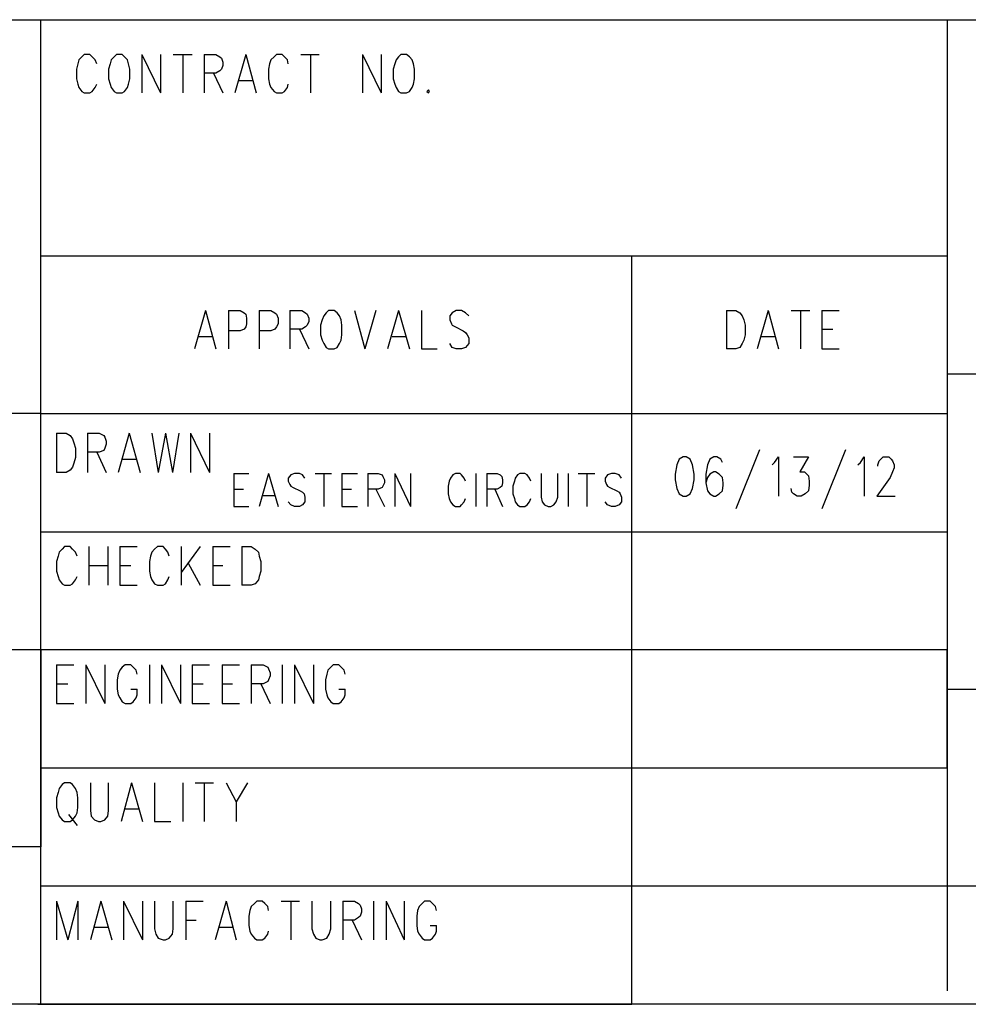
# Model space of a CAD drawing. Extents: x 12.1 to 27.9, y 10.8 to 21.2.
# Tile 4 of 10: x 24.2 to 25.4, y 10.8 to 12. Entities that reach past the tile are written whole.
import ezdxf

# ---------------------------------------------------------------- set-up
doc = ezdxf.new("R2010")
doc.units = 0
doc.layers.add('ASSYDWGTOP_pho', color=1, linetype='CONTINUOUS')

msp = doc.modelspace()

# ---------------------------------------------------------------- linework, layer by layer
at = {"layer": 'ASSYDWGTOP_pho'}
for points in [[(23.212, 12.049), (27.916, 12.049)], [(24.266, 10.799), (24.266, 12.049)], [(25.416, 12.049), (25.416, 10.816)], [(24.318, 12.002), (24.314, 11.998)], [(24.321, 12.005), (24.318, 12.002)], [(24.328, 12.005), (24.321, 12.005)], [(24.331, 12.002), (24.328, 12.005)], [(24.335, 11.998), (24.331, 12.002)], [(24.359, 12.002), (24.355, 11.998)], [(24.362, 12.005), (24.359, 12.002)], [(24.369, 12.005), (24.362, 12.005)], [(24.372, 12.002), (24.369, 12.005)], [(24.376, 11.998), (24.372, 12.002)], [(24.394, 12.005), (24.394, 11.956)], [(24.394, 12.005), (24.418, 11.956)], [(24.418, 12.005), (24.418, 11.956)], [(24.434, 12.005), (24.458, 12.005)], [(24.446, 12.005), (24.446, 11.956)], [(24.473, 12.005), (24.473, 11.956)], [(24.473, 12.005), (24.488, 12.005)], [(24.488, 12.005), (24.493, 12.002)], [(24.493, 12.002), (24.495, 12)], [(24.495, 12), (24.497, 11.995)], [(24.526, 12.005), (24.512, 11.956)], [(24.526, 12.005), (24.539, 11.956)], [(24.562, 12.002), (24.558, 11.998)], [(24.565, 12.005), (24.562, 12.002)], [(24.572, 12.005), (24.565, 12.005)], [(24.575, 12.002), (24.572, 12.005)], [(24.579, 11.998), (24.575, 12.002)], [(24.596, 12.005), (24.619, 12.005)], [(24.608, 12.005), (24.608, 11.956)], [(24.674, 12.005), (24.674, 11.956)], [(24.674, 12.005), (24.698, 11.956)], [(24.698, 12.005), (24.698, 11.956)], [(24.72, 12.002), (24.717, 11.998)], [(24.723, 12.005), (24.72, 12.002)], [(24.73, 12.005), (24.723, 12.005)], [(24.734, 12.002), (24.73, 12.005)], [(24.737, 11.998), (24.734, 12.002)], [(24.313, 11.993), (24.311, 11.986)], [(24.314, 11.998), (24.313, 11.993)], [(24.337, 11.993), (24.335, 11.998)], [(24.354, 11.993), (24.352, 11.986)], [(24.355, 11.998), (24.354, 11.993)], [(24.377, 11.993), (24.376, 11.998)], [(24.379, 11.986), (24.377, 11.993)], [(24.497, 11.991), (24.495, 11.986)], [(24.497, 11.995), (24.497, 11.991)], [(24.556, 11.993), (24.555, 11.986)], [(24.558, 11.998), (24.556, 11.993)], [(24.58, 11.993), (24.579, 11.998)], [(24.715, 11.993), (24.713, 11.986)], [(24.717, 11.998), (24.715, 11.993)], [(24.739, 11.993), (24.737, 11.998)], [(24.74, 11.986), (24.739, 11.993)], [(24.311, 11.986), (24.311, 11.974)], [(24.352, 11.986), (24.352, 11.974)], [(24.379, 11.974), (24.379, 11.986)], [(24.488, 11.981), (24.473, 11.981)], [(24.485, 11.981), (24.497, 11.956)], [(24.493, 11.984), (24.488, 11.981)], [(24.495, 11.986), (24.493, 11.984)], [(24.555, 11.986), (24.555, 11.974)], [(24.713, 11.986), (24.713, 11.974)], [(24.74, 11.974), (24.74, 11.986)], [(24.311, 11.974), (24.313, 11.967)], [(24.313, 11.967), (24.314, 11.963)], [(24.314, 11.963), (24.318, 11.958)], [(24.331, 11.958), (24.335, 11.963)], [(24.335, 11.963), (24.337, 11.967)], [(24.352, 11.974), (24.354, 11.967)], [(24.354, 11.967), (24.355, 11.963)], [(24.355, 11.963), (24.359, 11.958)], [(24.372, 11.958), (24.376, 11.963)], [(24.376, 11.963), (24.377, 11.967)], [(24.377, 11.967), (24.379, 11.974)], [(24.517, 11.972), (24.534, 11.972)], [(24.555, 11.974), (24.556, 11.967)], [(24.556, 11.967), (24.558, 11.963)], [(24.558, 11.963), (24.562, 11.958)], [(24.575, 11.958), (24.579, 11.963)], [(24.579, 11.963), (24.58, 11.967)], [(24.713, 11.974), (24.715, 11.967)], [(24.715, 11.967), (24.717, 11.963)], [(24.717, 11.963), (24.72, 11.958)], [(24.734, 11.958), (24.737, 11.963)], [(24.737, 11.963), (24.739, 11.967)], [(24.739, 11.967), (24.74, 11.974)], [(24.318, 11.958), (24.321, 11.956)], [(24.321, 11.956), (24.328, 11.956)], [(24.328, 11.956), (24.331, 11.958)], [(24.359, 11.958), (24.362, 11.956)], [(24.362, 11.956), (24.369, 11.956)], [(24.369, 11.956), (24.372, 11.958)], [(24.562, 11.958), (24.565, 11.956)], [(24.565, 11.956), (24.572, 11.956)], [(24.572, 11.956), (24.575, 11.958)], [(24.72, 11.958), (24.723, 11.956)], [(24.723, 11.956), (24.73, 11.956)], [(24.73, 11.956), (24.734, 11.958)], [(24.758, 11.96), (24.756, 11.958)], [(24.756, 11.958), (24.758, 11.956)], [(24.759, 11.958), (24.758, 11.96)], [(24.758, 11.956), (24.759, 11.958)], [(24.266, 11.749), (25.416, 11.749)], [(25.016, 10.799), (25.016, 11.749)], [(24.475, 11.68), (24.461, 11.631)], [(24.475, 11.68), (24.488, 11.631)], [(24.504, 11.68), (24.504, 11.631)], [(24.504, 11.68), (24.519, 11.68)], [(24.519, 11.68), (24.524, 11.677)], [(24.524, 11.677), (24.526, 11.675)], [(24.526, 11.675), (24.527, 11.67)], [(24.543, 11.68), (24.543, 11.631)], [(24.543, 11.68), (24.558, 11.68)], [(24.558, 11.68), (24.563, 11.677)], [(24.563, 11.677), (24.565, 11.675)], [(24.565, 11.675), (24.567, 11.67)], [(24.582, 11.68), (24.582, 11.631)], [(24.582, 11.68), (24.597, 11.68)], [(24.597, 11.68), (24.602, 11.677)], [(24.602, 11.677), (24.604, 11.675)], [(24.604, 11.675), (24.606, 11.67)], [(24.628, 11.677), (24.625, 11.673)], [(24.631, 11.68), (24.628, 11.677)], [(24.638, 11.68), (24.631, 11.68)], [(24.642, 11.677), (24.638, 11.68)], [(24.645, 11.673), (24.642, 11.677)], [(24.664, 11.68), (24.677, 11.631)], [(24.691, 11.68), (24.677, 11.631)], [(24.72, 11.68), (24.706, 11.631)], [(24.72, 11.68), (24.734, 11.631)], [(24.749, 11.68), (24.749, 11.631)], [(24.788, 11.677), (24.785, 11.673)], [(24.793, 11.68), (24.788, 11.677)], [(24.8, 11.68), (24.793, 11.68)], [(24.805, 11.677), (24.8, 11.68)], [(24.809, 11.673), (24.805, 11.677)], [(25.136, 11.68), (25.136, 11.631)], [(25.136, 11.68), (25.148, 11.68)], [(25.148, 11.68), (25.153, 11.677)], [(25.153, 11.677), (25.156, 11.673)], [(25.189, 11.68), (25.175, 11.631)], [(25.189, 11.68), (25.202, 11.631)], [(25.218, 11.68), (25.242, 11.68)], [(25.23, 11.68), (25.23, 11.631)], [(25.257, 11.68), (25.257, 11.631)], [(25.257, 11.68), (25.279, 11.68)], [(24.527, 11.663), (24.526, 11.659)], [(24.527, 11.67), (24.527, 11.663)], [(24.567, 11.663), (24.565, 11.659)], [(24.567, 11.67), (24.567, 11.663)], [(24.606, 11.666), (24.604, 11.661)], [(24.606, 11.67), (24.606, 11.666)], [(24.623, 11.668), (24.621, 11.661)], [(24.625, 11.673), (24.623, 11.668)], [(24.647, 11.668), (24.645, 11.673)], [(24.648, 11.661), (24.647, 11.668)], [(24.785, 11.673), (24.785, 11.668)], [(24.785, 11.668), (24.787, 11.663)], [(24.787, 11.663), (24.788, 11.661)], [(25.156, 11.673), (25.158, 11.668)], [(25.158, 11.668), (25.16, 11.661)], [(24.519, 11.654), (24.504, 11.654)], [(24.524, 11.656), (24.519, 11.654)], [(24.526, 11.659), (24.524, 11.656)], [(24.558, 11.654), (24.543, 11.654)], [(24.563, 11.656), (24.558, 11.654)], [(24.565, 11.659), (24.563, 11.656)], [(24.597, 11.656), (24.582, 11.656)], [(24.594, 11.656), (24.606, 11.631)], [(24.602, 11.659), (24.597, 11.656)], [(24.604, 11.661), (24.602, 11.659)], [(24.621, 11.661), (24.621, 11.649)], [(24.648, 11.649), (24.648, 11.661)], [(24.788, 11.661), (24.792, 11.659)], [(24.792, 11.659), (24.802, 11.654)], [(24.802, 11.654), (24.805, 11.652)], [(24.805, 11.652), (24.807, 11.649)], [(25.16, 11.661), (25.16, 11.649)], [(25.257, 11.656), (25.271, 11.656)], [(24.466, 11.647), (24.483, 11.647)], [(24.621, 11.649), (24.623, 11.642)], [(24.623, 11.642), (24.625, 11.638)], [(24.625, 11.638), (24.628, 11.633)], [(24.642, 11.633), (24.645, 11.638)], [(24.645, 11.638), (24.647, 11.642)], [(24.647, 11.642), (24.648, 11.649)], [(24.712, 11.647), (24.729, 11.647)], [(24.788, 11.633), (24.785, 11.638)], [(24.809, 11.638), (24.805, 11.633)], [(24.807, 11.649), (24.809, 11.645)], [(24.809, 11.645), (24.809, 11.638)], [(25.156, 11.638), (25.153, 11.633)], [(25.158, 11.642), (25.156, 11.638)], [(25.16, 11.649), (25.158, 11.642)], [(25.18, 11.647), (25.197, 11.647)], [(24.628, 11.633), (24.631, 11.631)], [(24.631, 11.631), (24.638, 11.631)], [(24.638, 11.631), (24.642, 11.633)], [(24.749, 11.631), (24.769, 11.631)], [(24.793, 11.631), (24.788, 11.633)], [(24.8, 11.631), (24.793, 11.631)], [(24.805, 11.633), (24.8, 11.631)], [(25.148, 11.631), (25.136, 11.631)], [(25.153, 11.633), (25.148, 11.631)], [(25.257, 11.631), (25.279, 11.631)], [(27.912, 11.599), (25.416, 11.599)], [(25.416, 11.599), (25.416, 11.199)], [(24.266, 11.549), (23.216, 11.549)], [(24.266, 11.549), (25.416, 11.549)], [(24.286, 11.524), (24.286, 11.474)], [(24.286, 11.524), (24.298, 11.524)], [(24.298, 11.524), (24.303, 11.521)], [(24.303, 11.521), (24.306, 11.517)], [(24.306, 11.517), (24.308, 11.512)], [(24.325, 11.524), (24.325, 11.474)], [(24.325, 11.524), (24.34, 11.524)], [(24.34, 11.524), (24.346, 11.521)], [(24.346, 11.521), (24.347, 11.519)], [(24.347, 11.519), (24.349, 11.514)], [(24.349, 11.514), (24.349, 11.51)], [(24.378, 11.524), (24.364, 11.474)], [(24.378, 11.524), (24.392, 11.474)], [(24.407, 11.524), (24.415, 11.474)], [(24.424, 11.524), (24.415, 11.474)], [(24.424, 11.524), (24.433, 11.474)], [(24.441, 11.524), (24.433, 11.474)], [(24.456, 11.524), (24.456, 11.474)], [(24.456, 11.524), (24.48, 11.474)], [(24.48, 11.524), (24.48, 11.474)], [(24.308, 11.512), (24.31, 11.505)], [(24.31, 11.505), (24.31, 11.493)], [(24.34, 11.5), (24.325, 11.5)], [(24.337, 11.5), (24.349, 11.474)], [(24.346, 11.502), (24.34, 11.5)], [(24.347, 11.505), (24.346, 11.502)], [(24.349, 11.51), (24.347, 11.505)], [(25.178, 11.503), (25.148, 11.428)], [(25.287, 11.503), (25.257, 11.428)], [(24.31, 11.493), (24.308, 11.486)], [(24.369, 11.491), (24.387, 11.491)], [(25.076, 11.491), (25.073, 11.484)], [(25.081, 11.494), (25.076, 11.491)], [(25.085, 11.494), (25.081, 11.494)], [(25.09, 11.491), (25.085, 11.494)], [(25.093, 11.484), (25.09, 11.491)], [(25.115, 11.491), (25.112, 11.484)], [(25.12, 11.494), (25.115, 11.491)], [(25.124, 11.494), (25.12, 11.494)], [(25.129, 11.491), (25.124, 11.494)], [(25.131, 11.487), (25.129, 11.491)], [(25.197, 11.487), (25.202, 11.494)], [(25.202, 11.494), (25.202, 11.444)], [(25.221, 11.494), (25.24, 11.494)], [(25.24, 11.494), (25.229, 11.475)], [(25.306, 11.487), (25.311, 11.494)], [(25.311, 11.494), (25.311, 11.444)], [(25.328, 11.484), (25.33, 11.489)], [(25.33, 11.489), (25.332, 11.491)], [(25.332, 11.491), (25.335, 11.494)], [(25.335, 11.494), (25.342, 11.494)], [(25.342, 11.494), (25.345, 11.491)], [(25.345, 11.491), (25.347, 11.489)], [(25.347, 11.489), (25.349, 11.484)], [(24.303, 11.477), (24.298, 11.474)], [(24.306, 11.481), (24.303, 11.477)], [(24.308, 11.486), (24.306, 11.481)], [(25.073, 11.484), (25.071, 11.472)], [(25.095, 11.472), (25.093, 11.484)], [(25.112, 11.484), (25.11, 11.472)], [(25.194, 11.484), (25.197, 11.487)], [(25.303, 11.484), (25.306, 11.487)], [(25.328, 11.482), (25.328, 11.484)], [(25.349, 11.48), (25.347, 11.475)], [(25.349, 11.484), (25.349, 11.48)], [(24.298, 11.474), (24.286, 11.474)], [(24.511, 11.473), (24.511, 11.431)], [(24.511, 11.473), (24.53, 11.473)], [(24.555, 11.473), (24.543, 11.431)], [(24.555, 11.473), (24.567, 11.431)], [(24.583, 11.471), (24.58, 11.467)], [(24.58, 11.467), (24.58, 11.463)], [(24.58, 11.463), (24.582, 11.459)], [(24.588, 11.473), (24.583, 11.471)], [(24.594, 11.473), (24.588, 11.473)], [(24.598, 11.471), (24.594, 11.473)], [(24.601, 11.467), (24.598, 11.471)], [(24.614, 11.473), (24.635, 11.473)], [(24.625, 11.473), (24.625, 11.431)], [(24.648, 11.473), (24.648, 11.431)], [(24.648, 11.473), (24.668, 11.473)], [(24.681, 11.473), (24.681, 11.431)], [(24.681, 11.473), (24.694, 11.473)], [(24.694, 11.473), (24.699, 11.471)], [(24.699, 11.471), (24.7, 11.469)], [(24.7, 11.469), (24.702, 11.465)], [(24.702, 11.465), (24.702, 11.461)], [(24.715, 11.473), (24.715, 11.431)], [(24.715, 11.473), (24.735, 11.431)], [(24.735, 11.473), (24.735, 11.431)], [(24.784, 11.463), (24.783, 11.457)], [(24.786, 11.467), (24.784, 11.463)], [(24.789, 11.471), (24.786, 11.467)], [(24.792, 11.473), (24.789, 11.471)], [(24.798, 11.473), (24.792, 11.473)], [(24.8, 11.471), (24.798, 11.473)], [(24.803, 11.467), (24.8, 11.471)], [(24.805, 11.463), (24.803, 11.467)], [(24.818, 11.473), (24.818, 11.431)], [(24.832, 11.473), (24.832, 11.431)], [(24.832, 11.473), (24.845, 11.473)], [(24.845, 11.473), (24.849, 11.471)], [(24.849, 11.471), (24.851, 11.469)], [(24.851, 11.469), (24.852, 11.465)], [(24.852, 11.465), (24.852, 11.461)], [(24.867, 11.463), (24.865, 11.457)], [(24.868, 11.467), (24.867, 11.463)], [(24.871, 11.471), (24.868, 11.467)], [(24.874, 11.473), (24.871, 11.471)], [(24.88, 11.473), (24.874, 11.473)], [(24.883, 11.471), (24.88, 11.473)], [(24.886, 11.467), (24.883, 11.471)], [(24.888, 11.463), (24.886, 11.467)], [(24.901, 11.473), (24.901, 11.443)], [(24.922, 11.443), (24.922, 11.473)], [(24.935, 11.473), (24.935, 11.431)], [(24.948, 11.473), (24.969, 11.473)], [(24.959, 11.473), (24.959, 11.431)], [(24.985, 11.471), (24.982, 11.467)], [(24.982, 11.467), (24.982, 11.463)], [(24.982, 11.463), (24.984, 11.459)], [(24.99, 11.473), (24.985, 11.471)], [(24.995, 11.473), (24.99, 11.473)], [(25, 11.471), (24.995, 11.473)], [(25.003, 11.467), (25, 11.471)], [(25.071, 11.472), (25.071, 11.465)], [(25.071, 11.465), (25.073, 11.454)], [(25.093, 11.454), (25.095, 11.465)], [(25.095, 11.465), (25.095, 11.472)], [(25.11, 11.472), (25.11, 11.461)], [(25.112, 11.468), (25.11, 11.461)], [(25.115, 11.472), (25.112, 11.468)], [(25.12, 11.475), (25.115, 11.472)], [(25.122, 11.475), (25.12, 11.475)], [(25.127, 11.472), (25.122, 11.475)], [(25.131, 11.468), (25.127, 11.472)], [(25.132, 11.461), (25.131, 11.468)], [(25.229, 11.475), (25.235, 11.475)], [(25.235, 11.475), (25.238, 11.472)], [(25.238, 11.472), (25.24, 11.47)], [(25.24, 11.47), (25.241, 11.463)], [(25.241, 11.463), (25.241, 11.458)], [(25.344, 11.468), (25.327, 11.444)], [(25.347, 11.475), (25.344, 11.468)], [(24.511, 11.453), (24.523, 11.453)], [(24.582, 11.459), (24.583, 11.457)], [(24.583, 11.457), (24.586, 11.455)], [(24.586, 11.455), (24.595, 11.451)], [(24.595, 11.451), (24.598, 11.449)], [(24.648, 11.453), (24.66, 11.453)], [(24.694, 11.453), (24.681, 11.453)], [(24.691, 11.453), (24.702, 11.431)], [(24.699, 11.455), (24.694, 11.453)], [(24.7, 11.457), (24.699, 11.455)], [(24.702, 11.461), (24.7, 11.457)], [(24.783, 11.457), (24.783, 11.447)], [(24.845, 11.453), (24.832, 11.453)], [(24.842, 11.453), (24.852, 11.431)], [(24.849, 11.455), (24.845, 11.453)], [(24.851, 11.457), (24.849, 11.455)], [(24.852, 11.461), (24.851, 11.457)], [(24.865, 11.457), (24.865, 11.447)], [(24.984, 11.459), (24.985, 11.457)], [(24.985, 11.457), (24.988, 11.455)], [(24.988, 11.455), (24.997, 11.451)], [(24.997, 11.451), (25, 11.449)], [(25.073, 11.454), (25.076, 11.447)], [(25.09, 11.447), (25.093, 11.454)], [(25.11, 11.461), (25.112, 11.451)], [(25.112, 11.451), (25.115, 11.447)], [(25.127, 11.447), (25.131, 11.451)], [(25.131, 11.451), (25.132, 11.458)], [(25.132, 11.458), (25.132, 11.461)], [(25.219, 11.449), (25.218, 11.454)], [(25.24, 11.451), (25.236, 11.447)], [(25.241, 11.458), (25.24, 11.451)], [(24.548, 11.445), (24.563, 11.445)], [(24.598, 11.449), (24.6, 11.447)], [(24.6, 11.447), (24.601, 11.443)], [(24.601, 11.443), (24.601, 11.437)], [(24.783, 11.447), (24.784, 11.441)], [(24.784, 11.441), (24.786, 11.437)], [(24.803, 11.437), (24.805, 11.441)], [(24.865, 11.447), (24.867, 11.441)], [(24.867, 11.441), (24.868, 11.437)], [(24.886, 11.437), (24.888, 11.441)], [(24.901, 11.443), (24.902, 11.437)], [(24.92, 11.437), (24.922, 11.443)], [(25, 11.449), (25.001, 11.447)], [(25.001, 11.447), (25.003, 11.443)], [(25.003, 11.443), (25.003, 11.437)], [(25.076, 11.447), (25.081, 11.444)], [(25.081, 11.444), (25.085, 11.444)], [(25.085, 11.444), (25.09, 11.447)], [(25.115, 11.447), (25.12, 11.444)], [(25.12, 11.444), (25.122, 11.444)], [(25.122, 11.444), (25.127, 11.447)], [(25.221, 11.447), (25.219, 11.449)], [(25.226, 11.444), (25.221, 11.447)], [(25.231, 11.444), (25.226, 11.444)], [(25.236, 11.447), (25.231, 11.444)], [(25.327, 11.444), (25.35, 11.444)], [(24.511, 11.431), (24.53, 11.431)], [(24.583, 11.433), (24.58, 11.437)], [(24.588, 11.431), (24.583, 11.433)], [(24.594, 11.431), (24.588, 11.431)], [(24.598, 11.433), (24.594, 11.431)], [(24.601, 11.437), (24.598, 11.433)], [(24.648, 11.431), (24.668, 11.431)], [(24.786, 11.437), (24.789, 11.433)], [(24.789, 11.433), (24.792, 11.431)], [(24.792, 11.431), (24.798, 11.431)], [(24.798, 11.431), (24.8, 11.433)], [(24.8, 11.433), (24.803, 11.437)], [(24.868, 11.437), (24.871, 11.433)], [(24.871, 11.433), (24.874, 11.431)], [(24.874, 11.431), (24.88, 11.431)], [(24.88, 11.431), (24.883, 11.433)], [(24.883, 11.433), (24.886, 11.437)], [(24.902, 11.437), (24.905, 11.433)], [(24.905, 11.433), (24.91, 11.431)], [(24.91, 11.431), (24.913, 11.431)], [(24.913, 11.431), (24.917, 11.433)], [(24.917, 11.433), (24.92, 11.437)], [(24.985, 11.433), (24.982, 11.437)], [(24.99, 11.431), (24.985, 11.433)], [(24.995, 11.431), (24.99, 11.431)], [(25, 11.433), (24.995, 11.431)], [(25.003, 11.437), (25, 11.433)], [(24.266, 11.399), (25.416, 11.399)], [(24.293, 11.377), (24.289, 11.373)], [(24.296, 11.38), (24.293, 11.377)], [(24.303, 11.38), (24.296, 11.38)], [(24.306, 11.377), (24.303, 11.38)], [(24.31, 11.373), (24.306, 11.377)], [(24.327, 11.38), (24.327, 11.331)], [(24.351, 11.38), (24.351, 11.331)], [(24.366, 11.38), (24.366, 11.331)], [(24.366, 11.38), (24.388, 11.38)], [(24.41, 11.377), (24.407, 11.373)], [(24.414, 11.38), (24.41, 11.377)], [(24.421, 11.38), (24.414, 11.38)], [(24.424, 11.377), (24.421, 11.38)], [(24.427, 11.373), (24.424, 11.377)], [(24.444, 11.38), (24.444, 11.331)], [(24.468, 11.38), (24.444, 11.347)], [(24.484, 11.38), (24.484, 11.331)], [(24.484, 11.38), (24.506, 11.38)], [(24.521, 11.38), (24.521, 11.331)], [(24.521, 11.38), (24.533, 11.38)], [(24.533, 11.38), (24.538, 11.377)], [(24.538, 11.377), (24.542, 11.373)], [(24.288, 11.368), (24.286, 11.361)], [(24.289, 11.373), (24.288, 11.368)], [(24.312, 11.368), (24.31, 11.373)], [(24.405, 11.368), (24.404, 11.361)], [(24.407, 11.373), (24.405, 11.368)], [(24.429, 11.368), (24.427, 11.373)], [(24.542, 11.373), (24.543, 11.368)], [(24.543, 11.368), (24.545, 11.361)], [(24.286, 11.361), (24.286, 11.349)], [(24.327, 11.356), (24.351, 11.356)], [(24.366, 11.356), (24.38, 11.356)], [(24.404, 11.361), (24.404, 11.349)], [(24.453, 11.359), (24.468, 11.331)], [(24.484, 11.356), (24.497, 11.356)], [(24.545, 11.361), (24.545, 11.349)], [(24.286, 11.349), (24.288, 11.342)], [(24.288, 11.342), (24.289, 11.338)], [(24.289, 11.338), (24.293, 11.333)], [(24.306, 11.333), (24.31, 11.338)], [(24.31, 11.338), (24.312, 11.342)], [(24.404, 11.349), (24.405, 11.342)], [(24.405, 11.342), (24.407, 11.338)], [(24.407, 11.338), (24.41, 11.333)], [(24.424, 11.333), (24.427, 11.338)], [(24.427, 11.338), (24.429, 11.342)], [(24.542, 11.338), (24.538, 11.333)], [(24.543, 11.342), (24.542, 11.338)], [(24.545, 11.349), (24.543, 11.342)], [(24.293, 11.333), (24.296, 11.331)], [(24.296, 11.331), (24.303, 11.331)], [(24.303, 11.331), (24.306, 11.333)], [(24.366, 11.331), (24.388, 11.331)], [(24.41, 11.333), (24.414, 11.331)], [(24.414, 11.331), (24.421, 11.331)], [(24.421, 11.331), (24.424, 11.333)], [(24.484, 11.331), (24.506, 11.331)], [(24.533, 11.331), (24.521, 11.331)], [(24.538, 11.333), (24.533, 11.331)], [(24.266, 11.249), (23.216, 11.249)], [(25.416, 11.249), (24.266, 11.249)], [(24.266, 11.249), (24.266, 10.999)], [(25.416, 11.099), (25.416, 11.249)], [(24.286, 11.23), (24.286, 11.181)], [(24.286, 11.23), (24.308, 11.23)], [(24.323, 11.23), (24.323, 11.181)], [(24.323, 11.23), (24.347, 11.181)], [(24.347, 11.23), (24.347, 11.181)], [(24.369, 11.227), (24.366, 11.223)], [(24.373, 11.23), (24.369, 11.227)], [(24.38, 11.23), (24.373, 11.23)], [(24.383, 11.227), (24.38, 11.23)], [(24.387, 11.223), (24.383, 11.227)], [(24.404, 11.23), (24.404, 11.181)], [(24.419, 11.23), (24.419, 11.181)], [(24.419, 11.23), (24.443, 11.181)], [(24.443, 11.23), (24.443, 11.181)], [(24.458, 11.23), (24.458, 11.181)], [(24.458, 11.23), (24.48, 11.23)], [(24.496, 11.23), (24.496, 11.181)], [(24.496, 11.23), (24.518, 11.23)], [(24.533, 11.23), (24.533, 11.181)], [(24.533, 11.23), (24.548, 11.23)], [(24.548, 11.23), (24.554, 11.227)], [(24.554, 11.227), (24.555, 11.225)], [(24.572, 11.23), (24.572, 11.181)], [(24.588, 11.23), (24.588, 11.181)], [(24.588, 11.23), (24.612, 11.181)], [(24.612, 11.23), (24.612, 11.181)], [(24.634, 11.227), (24.63, 11.223)], [(24.637, 11.23), (24.634, 11.227)], [(24.644, 11.23), (24.637, 11.23)], [(24.647, 11.227), (24.644, 11.23)], [(24.651, 11.223), (24.647, 11.227)], [(24.364, 11.218), (24.363, 11.211)], [(24.366, 11.223), (24.364, 11.218)], [(24.388, 11.218), (24.387, 11.223)], [(24.555, 11.225), (24.557, 11.22)], [(24.557, 11.216), (24.555, 11.211)], [(24.557, 11.22), (24.557, 11.216)], [(24.629, 11.218), (24.627, 11.211)], [(24.63, 11.223), (24.629, 11.218)], [(24.652, 11.218), (24.651, 11.223)], [(24.286, 11.206), (24.3, 11.206)], [(24.363, 11.211), (24.363, 11.199)], [(24.458, 11.206), (24.472, 11.206)], [(24.496, 11.206), (24.509, 11.206)], [(24.548, 11.206), (24.533, 11.206)], [(24.545, 11.206), (24.557, 11.181)], [(24.554, 11.209), (24.548, 11.206)], [(24.555, 11.211), (24.554, 11.209)], [(24.627, 11.211), (24.627, 11.199)], [(24.363, 11.199), (24.364, 11.192)], [(24.364, 11.192), (24.366, 11.188)], [(24.366, 11.188), (24.369, 11.183)], [(24.38, 11.199), (24.388, 11.199)], [(24.383, 11.183), (24.387, 11.188)], [(24.387, 11.188), (24.388, 11.192)], [(24.388, 11.192), (24.388, 11.199)], [(24.627, 11.199), (24.629, 11.192)], [(24.629, 11.192), (24.63, 11.188)], [(24.63, 11.188), (24.634, 11.183)], [(24.644, 11.199), (24.652, 11.199)], [(24.647, 11.183), (24.651, 11.188)], [(24.651, 11.188), (24.652, 11.192)], [(24.652, 11.192), (24.652, 11.199)], [(25.416, 11.199), (27.916, 11.199)], [(24.286, 11.181), (24.308, 11.181)], [(24.369, 11.183), (24.373, 11.181)], [(24.373, 11.181), (24.38, 11.181)], [(24.38, 11.181), (24.383, 11.183)], [(24.458, 11.181), (24.48, 11.181)], [(24.496, 11.181), (24.518, 11.181)], [(24.634, 11.183), (24.637, 11.181)], [(24.637, 11.181), (24.644, 11.181)], [(24.644, 11.181), (24.647, 11.183)], [(24.266, 10.949), (24.266, 11.099)], [(24.266, 11.099), (25.416, 11.099)], [(24.293, 11.078), (24.289, 11.073)], [(24.296, 11.08), (24.293, 11.078)], [(24.303, 11.08), (24.296, 11.08)], [(24.306, 11.078), (24.303, 11.08)], [(24.31, 11.073), (24.306, 11.078)], [(24.329, 11.08), (24.329, 11.045)], [(24.352, 11.045), (24.352, 11.08)], [(24.381, 11.08), (24.368, 11.031)], [(24.381, 11.08), (24.395, 11.031)], [(24.41, 11.08), (24.41, 11.031)], [(24.446, 11.08), (24.446, 11.031)], [(24.462, 11.08), (24.485, 11.08)], [(24.473, 11.08), (24.473, 11.031)], [(24.501, 11.08), (24.514, 11.056)], [(24.528, 11.08), (24.514, 11.056)], [(24.288, 11.068), (24.286, 11.061)], [(24.289, 11.073), (24.288, 11.068)], [(24.312, 11.068), (24.31, 11.073)], [(24.313, 11.061), (24.312, 11.068)], [(24.286, 11.061), (24.286, 11.049)], [(24.313, 11.049), (24.313, 11.061)], [(24.514, 11.056), (24.514, 11.031)], [(24.286, 11.049), (24.288, 11.042)], [(24.288, 11.042), (24.289, 11.038)], [(24.289, 11.038), (24.293, 11.033)], [(24.301, 11.04), (24.312, 11.026)], [(24.306, 11.033), (24.31, 11.038)], [(24.31, 11.038), (24.312, 11.042)], [(24.312, 11.042), (24.313, 11.049)], [(24.329, 11.045), (24.33, 11.038)], [(24.33, 11.038), (24.334, 11.033)], [(24.347, 11.033), (24.351, 11.038)], [(24.351, 11.038), (24.352, 11.045)], [(24.373, 11.047), (24.39, 11.047)], [(24.293, 11.033), (24.296, 11.031)], [(24.296, 11.031), (24.303, 11.031)], [(24.303, 11.031), (24.306, 11.033)], [(24.334, 11.033), (24.339, 11.031)], [(24.339, 11.031), (24.342, 11.031)], [(24.342, 11.031), (24.347, 11.033)], [(24.41, 11.031), (24.431, 11.031)], [(24.266, 10.999), (23.212, 10.999)], [(27.916, 10.949), (24.266, 10.949)], [(24.286, 10.93), (24.286, 10.881)], [(24.286, 10.93), (24.3, 10.881)], [(24.313, 10.93), (24.3, 10.881)], [(24.313, 10.93), (24.313, 10.881)], [(24.342, 10.93), (24.329, 10.881)], [(24.342, 10.93), (24.356, 10.881)], [(24.371, 10.93), (24.371, 10.881)], [(24.371, 10.93), (24.395, 10.881)], [(24.395, 10.93), (24.395, 10.881)], [(24.41, 10.93), (24.41, 10.895)], [(24.434, 10.895), (24.434, 10.93)], [(24.45, 10.93), (24.45, 10.881)], [(24.45, 10.93), (24.472, 10.93)], [(24.501, 10.93), (24.487, 10.881)], [(24.501, 10.93), (24.514, 10.881)], [(24.537, 10.927), (24.533, 10.923)], [(24.54, 10.93), (24.537, 10.927)], [(24.547, 10.93), (24.54, 10.93)], [(24.55, 10.927), (24.547, 10.93)], [(24.554, 10.923), (24.55, 10.927)], [(24.571, 10.93), (24.594, 10.93)], [(24.583, 10.93), (24.583, 10.881)], [(24.61, 10.93), (24.61, 10.895)], [(24.634, 10.895), (24.634, 10.93)], [(24.649, 10.93), (24.649, 10.881)], [(24.649, 10.93), (24.664, 10.93)], [(24.664, 10.93), (24.669, 10.927)], [(24.669, 10.927), (24.671, 10.925)], [(24.671, 10.925), (24.673, 10.92)], [(24.688, 10.93), (24.688, 10.881)], [(24.704, 10.93), (24.704, 10.881)], [(24.704, 10.93), (24.727, 10.881)], [(24.727, 10.93), (24.727, 10.881)], [(24.75, 10.927), (24.746, 10.923)], [(24.753, 10.93), (24.75, 10.927)], [(24.76, 10.93), (24.753, 10.93)], [(24.763, 10.927), (24.76, 10.93)], [(24.767, 10.923), (24.763, 10.927)], [(24.531, 10.918), (24.53, 10.911)], [(24.533, 10.923), (24.531, 10.918)], [(24.555, 10.918), (24.554, 10.923)], [(24.673, 10.916), (24.671, 10.911)], [(24.673, 10.92), (24.673, 10.916)], [(24.744, 10.918), (24.743, 10.911)], [(24.746, 10.923), (24.744, 10.918)], [(24.768, 10.918), (24.767, 10.923)], [(24.45, 10.906), (24.463, 10.906)], [(24.53, 10.911), (24.53, 10.899)], [(24.664, 10.906), (24.649, 10.906)], [(24.661, 10.906), (24.673, 10.881)], [(24.669, 10.909), (24.664, 10.906)], [(24.671, 10.911), (24.669, 10.909)], [(24.743, 10.911), (24.743, 10.899)], [(24.334, 10.897), (24.351, 10.897)], [(24.41, 10.895), (24.412, 10.888)], [(24.412, 10.888), (24.415, 10.883)], [(24.429, 10.883), (24.433, 10.888)], [(24.433, 10.888), (24.434, 10.895)], [(24.492, 10.897), (24.509, 10.897)], [(24.53, 10.899), (24.531, 10.892)], [(24.531, 10.892), (24.533, 10.888)], [(24.533, 10.888), (24.537, 10.883)], [(24.55, 10.883), (24.554, 10.888)], [(24.554, 10.888), (24.555, 10.892)], [(24.61, 10.895), (24.612, 10.888)], [(24.612, 10.888), (24.615, 10.883)], [(24.629, 10.883), (24.632, 10.888)], [(24.632, 10.888), (24.634, 10.895)], [(24.743, 10.899), (24.744, 10.892)], [(24.744, 10.892), (24.746, 10.888)], [(24.746, 10.888), (24.75, 10.883)], [(24.76, 10.899), (24.768, 10.899)], [(24.763, 10.883), (24.767, 10.888)], [(24.767, 10.888), (24.768, 10.892)], [(24.768, 10.892), (24.768, 10.899)], [(24.415, 10.883), (24.421, 10.881)], [(24.421, 10.881), (24.424, 10.881)], [(24.424, 10.881), (24.429, 10.883)], [(24.537, 10.883), (24.54, 10.881)], [(24.54, 10.881), (24.547, 10.881)], [(24.547, 10.881), (24.55, 10.883)], [(24.615, 10.883), (24.62, 10.881)], [(24.62, 10.881), (24.623, 10.881)], [(24.623, 10.881), (24.629, 10.883)], [(24.75, 10.883), (24.753, 10.881)], [(24.753, 10.881), (24.76, 10.881)], [(24.76, 10.881), (24.763, 10.883)], [(27.916, 10.799), (12.064, 10.799)], [(27.912, 10.799), (23.212, 10.799)], [(24.262, 10.799), (25.016, 10.799)]]:
    msp.add_lwpolyline(points, dxfattribs=at)

doc.saveas('drawing.dxf')
